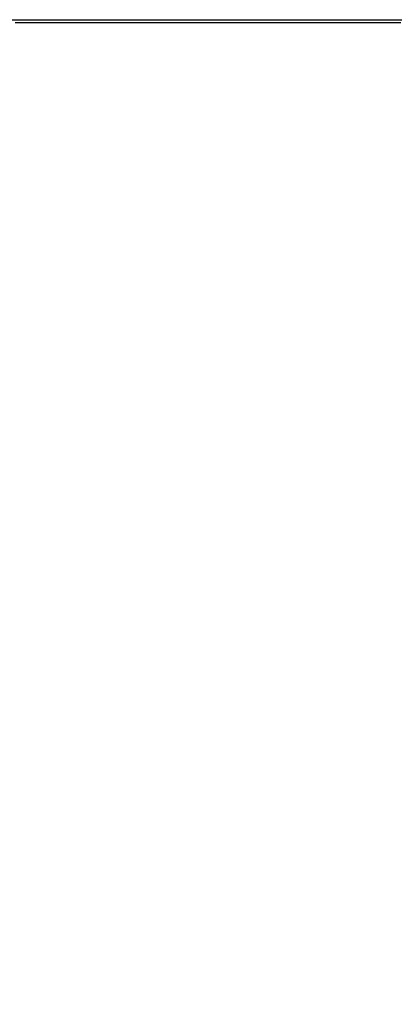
# Paper-space layout 'Wall Base Bracket' of a CAD drawing. Header units: millimetres. Extents: x 245 to 9339, y 492 to 8064.
# Tile 25 of 57: x 2679 to 2815, y 2483 to 2840. Entities that reach past the tile are written whole.
import ezdxf

# ---------------------------------------------------------------- set-up
doc = ezdxf.new("R2010")
doc.units = ezdxf.units.MM
doc.layers.add('COMPONENT_GEOMETRY', color=7, linetype='Continuous')
doc.styles.add('SLDTEXTSTYLE0', font='TXT', dxfattribs={"width": 0.75})
doc.dimstyles.new('SLDDIMSTYLE0', dxfattribs={"dimtxt": 50, "dimasz": 3.302, "dimexe": 0, "dimexo": 0.0625, "dimgap": 12.5, "dimtad": 0, "dimtih": 1, "dimtoh": 1, "dimdec": 0, "dimrnd": 1e-09, "dimzin": 12, "dimdsep": 46, "dimtxsty": 'SLDTEXTSTYLE0', "dimsah": 1, "dimcen": 0.09, "dimadec": 0, "dimazin": 3, "dimtfac": 1, "dimtdec": 0, "dimtofl": 0, "dimtmove": 0, "dimatfit": 3, "dimfxl": 1, "dimfrac": 2, "dimtolj": 1, "dimtzin": 12, "dimarcsym": 0})
doc.dimstyles.new('SLDDIMSTYLE2', dxfattribs={"dimtxt": 3.175, "dimasz": 3.302, "dimexe": 0, "dimexo": 0.0625, "dimgap": 0.79375, "dimtad": 0, "dimtih": 1, "dimtoh": 1, "dimdec": 1, "dimrnd": 1e-09, "dimzin": 12, "dimdsep": 46, "dimtxsty": 'SLDTEXTSTYLE0', "dimsah": 1, "dimcen": 0.09, "dimadec": 0, "dimazin": 3, "dimtfac": 1, "dimtdec": 1, "dimtofl": 0, "dimtmove": 0, "dimatfit": 3, "dimfxl": 1, "dimfrac": 2, "dimtolj": 1, "dimtzin": 12, "dimarcsym": 0})

# ---------------------------------------------------------------- blocks, each defined once
blk = doc.blocks.new('_D_21')
at = {"layer": 'COMPONENT_GEOMETRY', "color": 7}
for p, q in [((4545.08, 2838.73), (4868.32, 2838.73)), ((4865.15, 2838.73), (4865.15, 1750.17)), ((4865.15, 656.56), (4865.15, 1745.13)), ((713.95, 656.56), (4868.32, 656.56))]:
    blk.add_line(p, q, dxfattribs=at)
for points in [[(4865.15, 2838.73), (4864.64, 2835.43), (4865.65, 2835.43)], [(4865.15, 656.56), (4865.65, 659.87), (4864.64, 659.87)]]:
    blk.add_solid(points, dxfattribs=at)
at = {"layer": 'COMPONENT_GEOMETRY', "color": 7, "insert": (4858.69, 1749.22), "char_height": 3.175, "attachment_point": 1, "style": 'SLDTEXTSTYLE0'}
blk.add_mtext('2182.2', dxfattribs=at)
blk = doc.blocks.new('_D_23')
at = {"layer": 'COMPONENT_GEOMETRY', "color": 7}
for p, q in [((4544.13, 2838.25), (4544.13, 979.41)), ((713.18, 669.33), (713.18, 985.76)), ((713.18, 982.58), (2554.77, 982.58)), ((4544.13, 982.58), (2702.55, 982.58))]:
    blk.add_line(p, q, dxfattribs=at)
for points in [[(713.18, 982.58), (716.49, 982.08), (716.49, 983.09)], [(4544.13, 982.58), (4540.83, 983.09), (4540.83, 982.08)]]:
    blk.add_solid(points, dxfattribs=at)
at = {"layer": 'COMPONENT_GEOMETRY', "color": 7, "insert": (2554.77, 1007.35), "char_height": 50, "attachment_point": 1, "style": 'SLDTEXTSTYLE0'}
blk.add_mtext('3831', dxfattribs=at)

psp = doc.layouts.new('Wall Base Bracket')

# ---------------------------------------------------------------- linework, layer by layer
at = {"color": 7, "linetype": 'Continuous', "lineweight": 25, "flags": 128}
for points in [[(2672.82, 2839.71), (2680.58, 2839.71), (2684.46, 2839.71), (2688.33, 2839.71), (2696.09, 2839.71), (2699.97, 2839.71), (2707.73, 2839.71), (2711.61, 2839.71), (2719.37, 2839.71), (2723.25, 2839.71), (2731.01, 2839.71), (2734.89, 2839.71), (2738.77, 2839.71), (2746.53, 2839.71), (2750.4, 2839.71), (2758.16, 2839.71), (2762.04, 2839.71), (2769.8, 2839.71), (2773.68, 2839.71), (2781.44, 2839.71), (2785.32, 2839.71), (2789.2, 2839.71), (2796.96, 2839.71), (2800.84, 2839.71), (2808.6, 2839.71), (2812.47, 2839.71), (2820.23, 2839.71)], [(2677.79, 2838.73), (2685.54, 2838.73), (2689.42, 2838.73), (2697.18, 2838.73), (2701.06, 2838.73), (2704.94, 2838.73), (2712.7, 2838.73), (2716.58, 2838.73), (2724.34, 2838.73), (2728.22, 2838.73), (2735.98, 2838.73), (2739.86, 2838.73), (2747.61, 2838.73), (2751.49, 2838.73), (2755.37, 2838.73), (2763.13, 2838.73), (2767.01, 2838.73), (2774.77, 2838.73), (2778.65, 2838.73), (2786.41, 2838.73), (2790.29, 2838.73), (2798.05, 2838.73), (2801.93, 2838.73), (2805.8, 2838.73), (2813.56, 2838.73), (2817.44, 2838.73)]]:
    psp.add_lwpolyline(points, dxfattribs=at)

# ---------------------------------------------------------------- dimensions: what is measured, and where the dimension line sits
at = {"layer": 'COMPONENT_GEOMETRY', "color": 7}
dim = psp.add_linear_dim(base=(4865.15, 656.56), p1=(4543.81, 2838.73), p2=(712.68, 656.56), angle=90, dimstyle='SLDDIMSTYLE2', dxfattribs=at)
dim.commit()
dim.dimension.update_dxf_attribs({"geometry": '_D_21', "text_midpoint": (4865.15, 1747.65), "dimtype": 160})
dim = psp.add_linear_dim(base=(4544.13, 982.58), p1=(713.18, 668.06), p2=(4544.13, 2839.52), dimstyle='SLDDIMSTYLE0', dxfattribs=at)
dim.commit()
dim.dimension.update_dxf_attribs({"geometry": '_D_23', "text_midpoint": (2628.66, 982.58), "dimtype": 160})

doc.saveas('drawing.dxf')
